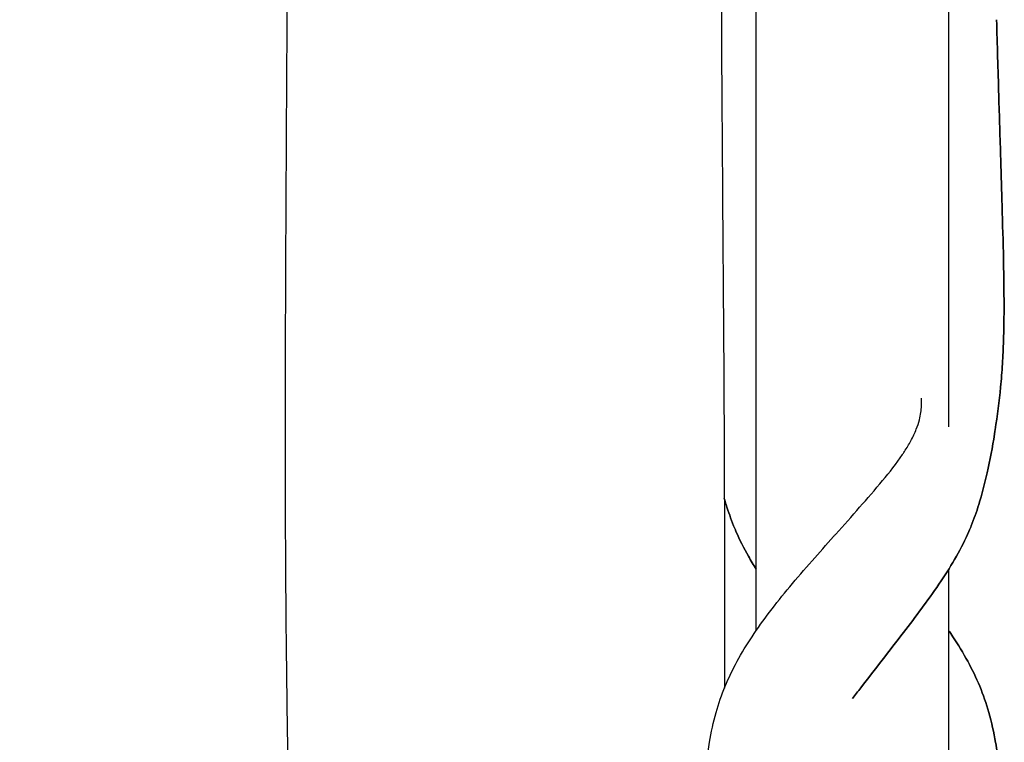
# Model space of a CAD drawing. Header units: millimetres. Extents: x -31695 to -21031, y -2517 to 7253.
# Tile 18 of 77: x -29559 to -29415, y -1405 to -1300. Entities that reach past the tile are written whole.
import ezdxf

# ---------------------------------------------------------------- set-up
doc = ezdxf.new("R2010")
doc.units = ezdxf.units.MM
doc.layers.add('2d', color=7, linetype='Continuous', true_color=0x000000)

msp = doc.modelspace()

# ---------------------------------------------------------------- linework, layer by layer
at = {"layer": '2d', "linetype": 'Continuous', "lineweight": -3}
for p, q in [((-29451.56, -1389.15, 2), (-29451.56, -1179.22, 2)), ((-29423.56, -1201.24, 2), (-29423.56, -1359.54, 2)), ((-29423.56, -1380.25, 2), (-29423.56, -1590.22, 2))]:
    msp.add_line(p, q, dxfattribs=at)
for points, knots in [([(-29519.89, -985.88, 2), (-29519.96, -991.11, 2), (-29520.01, -996.36, 2), (-29520.04, -1001.61, 2), (-29520.07, -1006.8, 2), (-29520.09, -1011.98, 2), (-29520.1, -1017.16, 2), (-29520.1, -1022.47, 2), (-29520.1, -1027.76, 2), (-29520.08, -1033.04, 2), (-29520.07, -1038.65, 2), (-29520.05, -1044.22, 2), (-29520.02, -1049.77, 2), (-29519.96, -1062.06, 2), (-29519.89, -1074.26, 2), (-29519.81, -1086.35, 2), (-29519.73, -1098.76, 2), (-29519.64, -1111.22, 2), (-29519.55, -1123.72, 2), (-29519.46, -1135.16, 2), (-29519.37, -1146.69, 2), (-29519.24, -1169.16, 2), (-29519.19, -1180.04, 2), (-29519.19, -1190.95, 2), (-29519.19, -1201.87, 2), (-29519.24, -1212.75, 2), (-29519.37, -1235.22, 2), (-29519.46, -1246.75, 2), (-29519.55, -1258.19, 2), (-29519.64, -1270.69, 2), (-29519.73, -1283.15, 2), (-29519.81, -1295.56, 2), (-29519.89, -1307.65, 2), (-29519.96, -1319.85, 2), (-29520.02, -1332.14, 2), (-29520.05, -1337.68, 2), (-29520.07, -1343.26, 2), (-29520.08, -1348.87, 2), (-29520.1, -1354.15, 2), (-29520.1, -1359.44, 2), (-29520.1, -1364.75, 2), (-29520.09, -1369.93, 2), (-29520.07, -1375.11, 2), (-29520.04, -1380.3, 2), (-29520.01, -1385.55, 2), (-29519.96, -1390.8, 2), (-29519.89, -1396.03, 2)], [0, 0, 0, 0, 15.730217, 15.730217, 15.730217, 31.275977, 31.275977, 31.275977, 47.15577, 47.15577, 47.15577, 63.883772, 63.883772, 63.883772, 100.472619, 100.472619, 100.472619, 137.84114, 137.84114, 137.84114, 172.607809, 172.607809, 205.075695, 205.075695, 205.075695, 237.543403, 237.543403, 272.310251, 272.310251, 272.310251, 309.678772, 309.678772, 309.678772, 346.267619, 346.267619, 346.267619, 362.995621, 362.995621, 362.995621, 378.875414, 378.875414, 378.875414, 394.421173, 394.421173, 394.421173, 410.151391, 410.151391, 410.151391, 410.151391]), ([(-29519.89, -985.88, 2), (-29519.96, -991.11, 2), (-29520.01, -996.36, 2), (-29520.04, -1001.61, 2), (-29520.07, -1006.8, 2), (-29520.09, -1011.98, 2), (-29520.1, -1017.16, 2), (-29520.1, -1022.47, 2), (-29520.1, -1027.76, 2), (-29520.08, -1033.04, 2), (-29520.07, -1038.65, 2), (-29520.05, -1044.22, 2), (-29520.02, -1049.77, 2), (-29519.96, -1062.06, 2), (-29519.89, -1074.26, 2), (-29519.81, -1086.35, 2), (-29519.73, -1098.76, 2), (-29519.64, -1111.22, 2), (-29519.55, -1123.72, 2), (-29519.46, -1135.16, 2), (-29519.37, -1146.69, 2), (-29519.24, -1169.16, 2), (-29519.19, -1180.04, 2), (-29519.19, -1190.95, 2), (-29519.19, -1201.87, 2), (-29519.24, -1212.75, 2), (-29519.37, -1235.22, 2), (-29519.46, -1246.75, 2), (-29519.55, -1258.19, 2), (-29519.64, -1270.69, 2), (-29519.73, -1283.15, 2), (-29519.81, -1295.56, 2), (-29519.89, -1307.65, 2), (-29519.96, -1319.85, 2), (-29520.02, -1332.14, 2), (-29520.05, -1337.68, 2), (-29520.07, -1343.26, 2), (-29520.08, -1348.87, 2), (-29520.1, -1354.15, 2), (-29520.1, -1359.44, 2), (-29520.1, -1364.75, 2), (-29520.09, -1369.93, 2), (-29520.07, -1375.11, 2), (-29520.04, -1380.3, 2), (-29520.01, -1385.55, 2), (-29519.96, -1390.8, 2), (-29519.89, -1396.03, 2)], [112.37506, 112.37506, 112.37506, 112.37506, 128.105277, 128.105277, 128.105277, 143.651036, 143.651036, 143.651036, 159.530829, 159.530829, 159.530829, 176.258832, 176.258832, 176.258832, 212.847678, 212.847678, 212.847678, 250.216199, 250.216199, 250.216199, 284.982868, 284.982868, 317.450755, 317.450755, 317.450755, 349.918462, 349.918462, 384.685311, 384.685311, 384.685311, 422.053832, 422.053832, 422.053832, 458.642678, 458.642678, 458.642678, 475.370681, 475.370681, 475.370681, 491.250474, 491.250474, 491.250474, 506.796233, 506.796233, 506.796233, 522.52645, 522.52645, 522.52645, 522.52645]), ([(-29456.68, -1287.73, 2), (-29456.67, -1290.28, 2), (-29456.66, -1292.84, 2), (-29456.62, -1302.66, 2), (-29456.58, -1309.96, 2), (-29456.52, -1317.3, 2), (-29456.43, -1330.93, 2), (-29456.31, -1344.64, 2), (-29456.24, -1358.42, 2), (-29456.18, -1371.48, 2), (-29456.16, -1384.46, 2), (-29456.18, -1397.52, 2)], [909.267899, 909.267899, 909.267899, 909.267899, 916.958133, 916.958133, 938.738971, 938.738971, 938.738971, 979.891543, 979.891543, 979.891543, 1018.993175, 1018.993175, 1018.993175, 1018.993175]), ([(-29416.58, -1300.34, 2), (-29416.49, -1303.96, 2), (-29416.38, -1307.63, 2), (-29416.18, -1314.42, 2), (-29416.08, -1317.53, 2), (-29415.99, -1320.69, 2), (-29415.91, -1323.05, 2), (-29415.85, -1325.27, 2), (-29415.71, -1330.05, 2), (-29415.64, -1332.67, 2), (-29415.58, -1335.21, 2), (-29415.52, -1338.5, 2), (-29415.47, -1342.22, 2), (-29415.54, -1345.64, 2), (-29415.55, -1346.09, 2), (-29415.57, -1346.54, 2), (-29415.58, -1346.99, 2), (-29415.62, -1348.11, 2), (-29415.67, -1349.24, 2), (-29415.81, -1351.52, 2), (-29415.89, -1352.63, 2), (-29416.01, -1353.78, 2), (-29416.2, -1355.84, 2), (-29416.47, -1357.92, 2), (-29416.79, -1359.99, 2)], [0, 0, 0, 0, 13.782787, 13.782787, 25.144724, 25.144724, 25.144724, 32.95437, 32.95437, 43.049672, 43.049672, 43.049672, 55.624566, 55.624566, 55.624566, 57.193408, 57.193408, 57.193408, 61.086655, 61.086655, 64.881903, 64.881903, 64.881903, 71.709536, 71.709536, 71.709536, 71.709536]), ([(-29416.58, -1300.34, 2), (-29416.49, -1303.96, 2), (-29416.38, -1307.63, 2), (-29416.18, -1314.42, 2), (-29416.08, -1317.53, 2), (-29415.99, -1320.69, 2), (-29415.91, -1323.05, 2), (-29415.85, -1325.27, 2), (-29415.71, -1330.05, 2), (-29415.64, -1332.67, 2), (-29415.58, -1335.21, 2), (-29415.52, -1338.5, 2), (-29415.47, -1342.22, 2), (-29415.54, -1345.64, 2), (-29415.55, -1346.09, 2), (-29415.57, -1346.54, 2), (-29415.58, -1346.99, 2), (-29415.62, -1348.11, 2), (-29415.67, -1349.24, 2), (-29415.81, -1351.52, 2), (-29415.89, -1352.63, 2), (-29416.01, -1353.78, 2), (-29416.2, -1355.84, 2), (-29416.47, -1357.92, 2), (-29416.79, -1359.99, 2)], [0, 0, 0, 0, 13.782787, 13.782787, 25.144724, 25.144724, 25.144724, 32.95437, 32.95437, 43.049672, 43.049672, 43.049672, 55.624566, 55.624566, 55.624566, 57.193408, 57.193408, 57.193408, 61.086655, 61.086655, 64.881903, 64.881903, 64.881903, 71.709536, 71.709536, 71.709536, 71.709536]), ([(-29416.58, -1300.34, 2), (-29416.49, -1303.96, 2), (-29416.38, -1307.63, 2), (-29416.18, -1314.42, 2), (-29416.08, -1317.53, 2), (-29415.99, -1320.69, 2), (-29415.91, -1323.05, 2), (-29415.85, -1325.27, 2), (-29415.71, -1330.05, 2), (-29415.64, -1332.67, 2), (-29415.58, -1335.21, 2), (-29415.52, -1338.5, 2), (-29415.47, -1342.22, 2), (-29415.54, -1345.64, 2), (-29415.55, -1346.09, 2), (-29415.57, -1346.54, 2), (-29415.58, -1346.99, 2), (-29415.62, -1348.11, 2), (-29415.67, -1349.24, 2), (-29415.81, -1351.52, 2), (-29415.89, -1352.63, 2), (-29416.01, -1353.78, 2), (-29416.2, -1355.84, 2), (-29416.47, -1357.92, 2), (-29416.79, -1359.99, 2)], [308.904153, 308.904153, 308.904153, 308.904153, 322.686941, 322.686941, 334.048878, 334.048878, 334.048878, 341.858525, 341.858525, 351.953828, 351.953828, 351.953828, 364.528722, 364.528722, 364.528722, 366.097564, 366.097564, 366.097564, 369.990811, 369.990811, 373.78606, 373.78606, 373.78606, 380.613688, 380.613688, 380.613688, 380.613688]), ([(-29416.79, -1359.99, 2), (-29416.47, -1357.92, 2), (-29416.2, -1355.84, 2), (-29416.01, -1353.78, 2), (-29415.89, -1352.63, 2), (-29415.81, -1351.52, 2), (-29415.67, -1349.24, 2), (-29415.62, -1348.11, 2), (-29415.58, -1346.99, 2), (-29415.57, -1346.54, 2), (-29415.55, -1346.09, 2), (-29415.54, -1345.64, 2), (-29415.47, -1342.22, 2), (-29415.52, -1338.5, 2), (-29415.58, -1335.21, 2), (-29415.64, -1332.67, 2), (-29415.71, -1330.05, 2), (-29415.85, -1325.27, 2), (-29415.91, -1323.05, 2), (-29415.99, -1320.69, 2), (-29416.08, -1317.53, 2), (-29416.18, -1314.42, 2), (-29416.38, -1307.63, 2), (-29416.49, -1303.96, 2), (-29416.58, -1300.34, 2)], [474.822618, 474.822618, 474.822618, 474.822618, 481.650247, 481.650247, 481.650247, 485.445496, 485.445496, 489.338743, 489.338743, 489.338743, 490.907585, 490.907585, 490.907585, 503.482479, 503.482479, 503.482479, 513.577782, 513.577782, 521.387429, 521.387429, 521.387429, 532.749366, 532.749366, 546.532154, 546.532154, 546.532154, 546.532154]), ([(-29458.34, -1405.4, 2), (-29458.1, -1403.94, 2), (-29457.79, -1402.49, 2), (-29457.39, -1401.07, 2), (-29457.02, -1399.76, 2), (-29456.59, -1398.5, 2), (-29456.07, -1397.25, 2), (-29455.55, -1396.01, 2), (-29454.97, -1394.81, 2), (-29454.33, -1393.62, 2), (-29453.67, -1392.41, 2), (-29452.94, -1391.22, 2), (-29452.17, -1390.05, 2), (-29451.36, -1388.84, 2), (-29450.51, -1387.65, 2), (-29448.67, -1385.23, 2), (-29447.7, -1384.01, 2), (-29446.69, -1382.8, 2), (-29445.63, -1381.53, 2), (-29444.54, -1380.26, 2), (-29443.44, -1379.01, 2), (-29442.41, -1377.84, 2), (-29441.36, -1376.66, 2), (-29440.32, -1375.5, 2), (-29440.2, -1375.36, 2), (-29440.09, -1375.24, 2), (-29439.99, -1375.13, 2), (-29438.83, -1373.84, 2), (-29437.66, -1372.53, 2), (-29436.51, -1371.23, 2), (-29435.39, -1369.96, 2), (-29434.26, -1368.65, 2), (-29433.18, -1367.36, 2), (-29432.16, -1366.13, 2), (-29431.15, -1364.87, 2), (-29430.28, -1363.58, 2), (-29430.18, -1363.43, 2), (-29430.09, -1363.29, 2), (-29429.99, -1363.14, 2), (-29429.65, -1362.62, 2), (-29429.34, -1362.09, 2), (-29428.75, -1361, 2), (-29428.48, -1360.43, 2), (-29428.27, -1359.88, 2), (-29428.08, -1359.4, 2), (-29427.93, -1358.94, 2), (-29427.82, -1358.5, 2), (-29427.63, -1357.77, 2), (-29427.54, -1357.11, 2), (-29427.51, -1356.47, 2), (-29427.49, -1356.09, 2), (-29427.48, -1355.73, 2), (-29427.5, -1355.35, 2)], [585.216943, 585.216943, 585.216943, 585.216943, 589.918079, 589.918079, 589.918079, 594.209385, 594.209385, 594.209385, 598.496308, 598.496308, 598.496308, 602.891102, 602.891102, 602.891102, 607.444009, 607.444009, 612.212414, 612.212414, 612.212414, 617.234497, 617.234497, 617.234497, 621.93632, 621.93632, 621.93632, 622.424557, 622.424557, 622.424557, 627.658903, 627.658903, 627.658903, 632.796938, 632.796938, 632.796938, 637.698423, 637.698423, 637.698423, 638.260228, 638.260228, 638.260228, 640.226577, 640.226577, 642.395039, 642.395039, 642.395039, 644.300813, 644.300813, 644.300813, 647.465992, 647.465992, 647.465992, 649.274851, 649.274851, 649.274851, 649.274851]), ([(-29458.34, -1405.4, 2), (-29458.1, -1403.94, 2), (-29457.79, -1402.49, 2), (-29457.39, -1401.07, 2), (-29457.02, -1399.76, 2), (-29456.59, -1398.5, 2), (-29456.07, -1397.25, 2), (-29455.55, -1396.01, 2), (-29454.97, -1394.81, 2), (-29454.33, -1393.62, 2), (-29453.67, -1392.41, 2), (-29452.94, -1391.22, 2), (-29452.17, -1390.05, 2), (-29451.36, -1388.84, 2), (-29450.51, -1387.65, 2), (-29448.67, -1385.23, 2), (-29447.7, -1384.01, 2), (-29446.69, -1382.8, 2), (-29445.63, -1381.53, 2), (-29444.54, -1380.26, 2), (-29443.44, -1379.01, 2), (-29442.41, -1377.84, 2), (-29441.36, -1376.66, 2), (-29440.32, -1375.5, 2), (-29440.2, -1375.36, 2), (-29440.09, -1375.24, 2), (-29439.99, -1375.13, 2), (-29438.83, -1373.84, 2), (-29437.66, -1372.53, 2), (-29436.51, -1371.23, 2), (-29435.39, -1369.96, 2), (-29434.26, -1368.65, 2), (-29433.18, -1367.36, 2), (-29432.16, -1366.13, 2), (-29431.15, -1364.87, 2), (-29430.28, -1363.58, 2), (-29430.18, -1363.43, 2), (-29430.09, -1363.29, 2), (-29429.99, -1363.14, 2), (-29429.65, -1362.62, 2), (-29429.34, -1362.09, 2), (-29428.75, -1361, 2), (-29428.48, -1360.43, 2), (-29428.27, -1359.88, 2), (-29428.08, -1359.4, 2), (-29427.93, -1358.94, 2), (-29427.82, -1358.5, 2), (-29427.63, -1357.77, 2), (-29427.54, -1357.11, 2), (-29427.51, -1356.47, 2), (-29427.49, -1356.09, 2), (-29427.48, -1355.73, 2), (-29427.5, -1355.35, 2)], [585.216344, 585.216344, 585.216344, 585.216344, 589.917479, 589.917479, 589.917479, 594.208786, 594.208786, 594.208786, 598.495708, 598.495708, 598.495708, 602.890503, 602.890503, 602.890503, 607.44341, 607.44341, 612.211814, 612.211814, 612.211814, 617.233898, 617.233898, 617.233898, 621.935721, 621.935721, 621.935721, 622.423958, 622.423958, 622.423958, 627.658304, 627.658304, 627.658304, 632.796339, 632.796339, 632.796339, 637.697823, 637.697823, 637.697823, 638.259628, 638.259628, 638.259628, 640.225978, 640.225978, 642.39444, 642.39444, 642.39444, 644.300214, 644.300214, 644.300214, 647.465393, 647.465393, 647.465393, 649.274252, 649.274252, 649.274252, 649.274252]), ([(-29416.79, -1359.99, 2), (-29416.83, -1360.22, 2), (-29416.86, -1360.43, 2), (-29416.89, -1360.61, 2), (-29417.19, -1362.46, 2), (-29417.55, -1364.37, 2), (-29417.97, -1366.23, 2), (-29418.31, -1367.77, 2), (-29418.71, -1369.34, 2), (-29419.17, -1370.84, 2), (-29419.5, -1371.9, 2), (-29419.86, -1372.92, 2), (-29420.27, -1373.93, 2), (-29420.38, -1374.2, 2), (-29420.49, -1374.46, 2), (-29420.61, -1374.73, 2), (-29421.15, -1375.96, 2), (-29421.75, -1377.16, 2), (-29422.43, -1378.35, 2), (-29423.12, -1379.57, 2), (-29423.86, -1380.76, 2), (-29424.66, -1381.95, 2), (-29425.48, -1383.18, 2), (-29426.35, -1384.4, 2), (-29427.26, -1385.63, 2), (-29427.33, -1385.73, 2), (-29427.4, -1385.82, 2), (-29427.47, -1385.92, 2), (-29428.34, -1387.09, 2), (-29429.23, -1388.27, 2), (-29430.14, -1389.45, 2), (-29432.17, -1392.09, 2), (-29434.3, -1394.82, 2), (-29436.35, -1397.46, 2), (-29436.75, -1397.99, 2), (-29437.15, -1398.51, 2), (-29437.56, -1399.03, 2)], [0, 0, 0, 0, 0.67929, 0.67929, 0.67929, 6.847122, 6.847122, 6.847122, 11.972457, 11.972457, 11.972457, 15.528004, 15.528004, 15.528004, 16.468912, 16.468912, 16.468912, 20.874425, 20.874425, 20.874425, 25.395751, 25.395751, 25.395751, 30.08311, 30.08311, 30.08311, 30.44813, 30.44813, 30.44813, 34.950447, 34.950447, 34.950447, 45.119491, 45.119491, 45.119491, 47.104465, 47.104465, 47.104465, 47.104465]), ([(-29416.79, -1359.99, 2), (-29416.83, -1360.22, 2), (-29416.86, -1360.43, 2), (-29416.89, -1360.61, 2), (-29417.19, -1362.46, 2), (-29417.55, -1364.37, 2), (-29417.97, -1366.23, 2), (-29418.31, -1367.77, 2), (-29418.71, -1369.34, 2), (-29419.17, -1370.84, 2), (-29419.5, -1371.9, 2), (-29419.86, -1372.92, 2), (-29420.27, -1373.93, 2), (-29420.38, -1374.2, 2), (-29420.49, -1374.46, 2), (-29420.61, -1374.73, 2), (-29421.15, -1375.96, 2), (-29421.75, -1377.16, 2), (-29422.43, -1378.35, 2), (-29423.12, -1379.57, 2), (-29423.86, -1380.76, 2), (-29424.66, -1381.95, 2), (-29425.48, -1383.18, 2), (-29426.35, -1384.4, 2), (-29427.26, -1385.63, 2), (-29427.33, -1385.73, 2), (-29427.4, -1385.82, 2), (-29427.47, -1385.92, 2), (-29428.34, -1387.09, 2), (-29429.23, -1388.27, 2), (-29430.14, -1389.45, 2), (-29432.17, -1392.09, 2), (-29434.3, -1394.82, 2), (-29436.35, -1397.46, 2), (-29436.75, -1397.99, 2), (-29437.15, -1398.51, 2), (-29437.56, -1399.03, 2)], [0, 0, 0, 0, 0.67929, 0.67929, 0.67929, 6.847122, 6.847122, 6.847122, 11.972457, 11.972457, 11.972457, 15.528004, 15.528004, 15.528004, 16.468912, 16.468912, 16.468912, 20.874425, 20.874425, 20.874425, 25.395751, 25.395751, 25.395751, 30.08311, 30.08311, 30.08311, 30.44813, 30.44813, 30.44813, 34.950447, 34.950447, 34.950447, 45.119491, 45.119491, 45.119491, 47.104465, 47.104465, 47.104465, 47.104465]), ([(-29416.79, -1359.99, 2), (-29416.83, -1360.22, 2), (-29416.86, -1360.43, 2), (-29416.89, -1360.61, 2), (-29417.19, -1362.46, 2), (-29417.55, -1364.37, 2), (-29417.97, -1366.23, 2), (-29418.31, -1367.77, 2), (-29418.71, -1369.34, 2), (-29419.17, -1370.84, 2), (-29419.5, -1371.9, 2), (-29419.86, -1372.92, 2), (-29420.27, -1373.93, 2), (-29420.38, -1374.2, 2), (-29420.49, -1374.46, 2), (-29420.61, -1374.73, 2), (-29421.15, -1375.96, 2), (-29421.75, -1377.16, 2), (-29422.43, -1378.35, 2), (-29423.12, -1379.57, 2), (-29423.86, -1380.76, 2), (-29424.66, -1381.95, 2), (-29425.48, -1383.18, 2), (-29426.35, -1384.4, 2), (-29427.26, -1385.63, 2), (-29427.33, -1385.73, 2), (-29427.4, -1385.82, 2), (-29427.47, -1385.92, 2), (-29428.34, -1387.09, 2), (-29429.23, -1388.27, 2), (-29430.14, -1389.45, 2), (-29432.17, -1392.09, 2), (-29434.3, -1394.82, 2), (-29436.35, -1397.46, 2), (-29436.75, -1397.99, 2), (-29437.15, -1398.51, 2), (-29437.56, -1399.03, 2)], [380.613688, 380.613688, 380.613688, 380.613688, 381.292975, 381.292975, 381.292975, 387.460808, 387.460808, 387.460808, 392.586143, 392.586143, 392.586143, 396.14169, 396.14169, 396.14169, 397.082598, 397.082598, 397.082598, 401.488111, 401.488111, 401.488111, 406.009438, 406.009438, 406.009438, 410.696797, 410.696797, 410.696797, 411.061818, 411.061818, 411.061818, 415.564134, 415.564134, 415.564134, 425.73318, 425.73318, 425.73318, 427.718153, 427.718153, 427.718153, 427.718153]), ([(-29437.56, -1399.03, 2), (-29437.15, -1398.51, 2), (-29436.75, -1397.99, 2), (-29436.35, -1397.46, 2), (-29434.3, -1394.82, 2), (-29432.17, -1392.09, 2), (-29430.14, -1389.45, 2), (-29429.23, -1388.27, 2), (-29428.34, -1387.09, 2), (-29427.47, -1385.92, 2), (-29427.4, -1385.82, 2), (-29427.33, -1385.73, 2), (-29427.26, -1385.63, 2), (-29426.35, -1384.4, 2), (-29425.48, -1383.18, 2), (-29424.66, -1381.95, 2), (-29423.86, -1380.76, 2), (-29423.12, -1379.57, 2), (-29422.43, -1378.35, 2), (-29421.75, -1377.16, 2), (-29421.15, -1375.96, 2), (-29420.61, -1374.73, 2), (-29420.49, -1374.46, 2), (-29420.38, -1374.2, 2), (-29420.27, -1373.93, 2), (-29419.86, -1372.92, 2), (-29419.5, -1371.9, 2), (-29419.17, -1370.84, 2), (-29418.71, -1369.34, 2), (-29418.31, -1367.77, 2), (-29417.97, -1366.23, 2), (-29417.55, -1364.37, 2), (-29417.19, -1362.46, 2), (-29416.89, -1360.61, 2), (-29416.86, -1360.43, 2), (-29416.83, -1360.22, 2), (-29416.79, -1359.99, 2)], [427.718153, 427.718153, 427.718153, 427.718153, 429.703127, 429.703127, 429.703127, 439.872173, 439.872173, 439.872173, 444.374489, 444.374489, 444.374489, 444.73951, 444.73951, 444.73951, 449.426869, 449.426869, 449.426869, 453.948196, 453.948196, 453.948196, 458.353709, 458.353709, 458.353709, 459.294617, 459.294617, 459.294617, 462.850164, 462.850164, 462.850164, 467.975499, 467.975499, 467.975499, 474.143332, 474.143332, 474.143332, 474.822618, 474.822618, 474.822618, 474.822618]), ([(-29451.56, -1380.24, 2), (-29451.95, -1379.61, 2), (-29452.33, -1378.98, 2), (-29453.36, -1377.16, 2), (-29453.97, -1375.97, 2), (-29454.51, -1374.73, 2), (-29454.62, -1374.46, 2), (-29454.73, -1374.2, 2), (-29454.84, -1373.93, 2), (-29455.25, -1372.91, 2), (-29455.61, -1371.9, 2), (-29456.03, -1370.55, 2), (-29456.11, -1370.25, 2), (-29456.2, -1369.96, 2)], [606.57119, 606.57119, 606.57119, 606.57119, 608.921548, 608.921548, 613.291164, 613.291164, 613.291164, 614.222441, 614.222441, 614.222441, 617.759408, 617.759408, 618.735162, 618.735162, 618.735162, 618.735162]), ([(-29451.56, -1380.24, 2), (-29451.95, -1379.61, 2), (-29452.33, -1378.98, 2), (-29453.36, -1377.16, 2), (-29453.97, -1375.97, 2), (-29454.51, -1374.73, 2), (-29454.62, -1374.46, 2), (-29454.73, -1374.2, 2), (-29454.84, -1373.93, 2), (-29455.25, -1372.91, 2), (-29455.61, -1371.9, 2), (-29456.03, -1370.55, 2), (-29456.11, -1370.25, 2), (-29456.2, -1369.96, 2)], [606.57119, 606.57119, 606.57119, 606.57119, 608.921548, 608.921548, 613.291164, 613.291164, 613.291164, 614.222441, 614.222441, 614.222441, 617.759408, 617.759408, 618.735162, 618.735162, 618.735162, 618.735162]), ([(-29451.56, -1380.24, 2), (-29451.95, -1379.61, 2), (-29452.33, -1378.98, 2), (-29453.36, -1377.16, 2), (-29453.97, -1375.97, 2), (-29454.51, -1374.73, 2), (-29454.62, -1374.46, 2), (-29454.73, -1374.2, 2), (-29454.84, -1373.93, 2), (-29455.25, -1372.91, 2), (-29455.61, -1371.9, 2), (-29456.03, -1370.55, 2), (-29456.11, -1370.25, 2), (-29456.2, -1369.96, 2)], [606.57119, 606.57119, 606.57119, 606.57119, 608.921548, 608.921548, 613.291164, 613.291164, 613.291164, 614.222441, 614.222441, 614.222441, 617.759408, 617.759408, 618.735162, 618.735162, 618.735162, 618.735162]), ([(-29456.2, -1369.96, 2), (-29456.11, -1370.25, 2), (-29456.03, -1370.55, 2), (-29455.61, -1371.9, 2), (-29455.25, -1372.91, 2), (-29454.84, -1373.93, 2), (-29454.73, -1374.2, 2), (-29454.62, -1374.46, 2), (-29454.51, -1374.73, 2), (-29453.97, -1375.97, 2), (-29453.36, -1377.16, 2), (-29452.33, -1378.98, 2), (-29451.95, -1379.61, 2), (-29451.56, -1380.24, 2)], [618.735162, 618.735162, 618.735162, 618.735162, 619.710915, 619.710915, 623.247883, 623.247883, 623.247883, 624.17916, 624.17916, 624.17916, 628.548775, 628.548775, 630.899134, 630.899134, 630.899134, 630.899134]), ([(-29423.56, -1389.14, 2), (-29423.35, -1389.44, 2), (-29423.15, -1389.74, 2), (-29422.94, -1390.05, 2), (-29422.17, -1391.22, 2), (-29421.45, -1392.41, 2), (-29420.14, -1394.81, 2), (-29419.56, -1396.01, 2), (-29419.04, -1397.25, 2), (-29418.52, -1398.51, 2), (-29418.09, -1399.77, 2), (-29417.31, -1402.51, 2), (-29417, -1403.97, 2), (-29416.74, -1405.43, 2), (-29416.74, -1405.47, 2), (-29416.73, -1405.51, 2), (-29416.72, -1405.55, 2), (-29416.43, -1407.26, 2), (-29416.22, -1409.02, 2), (-29416.06, -1410.72, 2), (-29415.85, -1412.87, 2), (-29415.73, -1414.98, 2), (-29415.66, -1417.06, 2), (-29415.56, -1419.61, 2), (-29415.55, -1421.99, 2), (-29415.56, -1424.41, 2), (-29415.57, -1427.4, 2), (-29415.62, -1430.82, 2), (-29415.67, -1433.7, 2), (-29415.7, -1435.67, 2), (-29415.73, -1437.61, 2), (-29415.8, -1441.82, 2), (-29415.84, -1444.09, 2), (-29415.88, -1446.34, 2), (-29415.97, -1452.26, 2), (-29416.04, -1458.03, 2), (-29416.1, -1463.65, 2), (-29416.14, -1467.26, 2), (-29416.18, -1470.83, 2), (-29416.24, -1478.32, 2), (-29416.27, -1482.25, 2), (-29416.29, -1486.15, 2), (-29416.34, -1494.6, 2), (-29416.38, -1503.03, 2), (-29416.4, -1511.41, 2), (-29416.43, -1519.65, 2), (-29416.43, -1527.95, 2), (-29416.41, -1536.3, 2), (-29416.41, -1537.48, 2), (-29416.4, -1538.69, 2), (-29416.4, -1539.94, 2), (-29416.39, -1543.27, 2), (-29416.37, -1546.43, 2), (-29416.33, -1552.05, 2), (-29416.3, -1554.81, 2), (-29416.26, -1557.71, 2), (-29416.23, -1560.26, 2), (-29416.18, -1562.66, 2), (-29416.08, -1567.81, 2), (-29416.01, -1570.6, 2), (-29415.93, -1573.29, 2), (-29415.88, -1575.03, 2), (-29415.82, -1576.66, 2), (-29415.71, -1580.09, 2), (-29415.64, -1581.95, 2), (-29415.58, -1583.82, 2), (-29415.55, -1584.7, 2), (-29415.52, -1585.59, 2), (-29415.48, -1587.49, 2), (-29415.46, -1588.53, 2), (-29415.47, -1589.53, 2), (-29415.47, -1589.99, 2), (-29415.48, -1590.47, 2), (-29415.49, -1590.94, 2), (-29415.52, -1591.87, 2), (-29415.57, -1592.82, 2), (-29415.78, -1594.65, 2), (-29415.93, -1595.51, 2), (-29416.15, -1596.41, 2), (-29416.3, -1597.01, 2), (-29416.48, -1597.61, 2), (-29416.69, -1598.21, 2), (-29417.08, -1599.31, 2), (-29417.57, -1600.38, 2), (-29418.16, -1601.43, 2), (-29419.01, -1602.96, 2), (-29420.06, -1604.43, 2), (-29421.23, -1605.76, 2), (-29421.33, -1605.87, 2), (-29421.42, -1605.97, 2), (-29421.6, -1606.17, 2), (-29421.71, -1606.29, 2), (-29421.83, -1606.41, 2), (-29422.71, -1607.35, 2), (-29423.68, -1608.23, 2), (-29424.71, -1609, 2), (-29425.28, -1609.43, 2), (-29425.87, -1609.83, 2), (-29427.07, -1610.53, 2), (-29427.66, -1610.83, 2), (-29428.28, -1611.09, 2), (-29429.45, -1611.6, 2), (-29430.68, -1611.96, 2), (-29431.95, -1612.19, 2), (-29433.18, -1612.41, 2), (-29434.45, -1612.5, 2), (-29435.75, -1612.45, 2), (-29437.06, -1612.41, 2), (-29438.37, -1612.23, 2), (-29439.67, -1611.92, 2), (-29441.06, -1611.6, 2), (-29442.41, -1611.14, 2), (-29443.7, -1610.57, 2), (-29445.1, -1609.96, 2), (-29446.43, -1609.23, 2), (-29449.02, -1607.53, 2), (-29450.28, -1606.53, 2), (-29451.41, -1605.43, 2), (-29451.82, -1605.04, 2), (-29452.21, -1604.64, 2), (-29452.58, -1604.22, 2)], [44.574895, 44.574895, 44.574895, 44.574895, 45.705413, 45.705413, 45.705413, 50.021864, 50.021864, 54.242891, 54.242891, 54.242891, 58.524093, 58.524093, 63.249295, 63.249295, 63.249295, 63.377269, 63.377269, 63.377269, 68.960394, 68.960394, 68.960394, 75.932613, 75.932613, 75.932613, 84.415955, 84.415955, 84.415955, 95.568843, 95.568843, 95.568843, 102.503485, 102.503485, 110.893129, 110.893129, 110.893129, 131.828386, 131.828386, 131.828386, 144.604675, 144.604675, 158.906334, 158.906334, 158.906334, 189.25829, 189.25829, 189.25829, 219.176933, 219.176933, 219.176933, 223.549051, 223.549051, 223.549051, 234.934314, 234.934314, 244.952119, 244.952119, 244.952119, 253.214205, 253.214205, 263.820055, 263.820055, 263.820055, 269.614324, 269.614324, 276.77464, 276.77464, 276.77464, 280.150921, 280.150921, 283.922405, 283.922405, 283.922405, 285.69415, 285.69415, 285.69415, 289.166233, 289.166233, 292.360717, 292.360717, 292.360717, 294.497793, 294.497793, 294.497793, 298.432827, 298.432827, 298.432827, 304.204968, 304.204968, 304.204968, 304.674553, 304.674553, 305.165815, 305.165815, 305.165815, 309.374886, 309.374886, 309.374886, 311.725018, 311.725018, 313.973323, 313.973323, 313.973323, 318.307625, 318.307625, 318.307625, 322.497608, 322.497608, 322.497608, 326.695595, 326.695595, 326.695595, 331.157182, 331.157182, 331.157182, 336.027348, 336.027348, 341.275116, 341.275116, 341.275116, 343.128302, 343.128302, 343.128302, 343.128302]), ([(-29423.56, -1389.14, 2), (-29423.35, -1389.44, 2), (-29423.15, -1389.74, 2), (-29422.94, -1390.05, 2), (-29422.17, -1391.22, 2), (-29421.45, -1392.41, 2), (-29420.14, -1394.81, 2), (-29419.56, -1396.01, 2), (-29419.04, -1397.25, 2), (-29418.52, -1398.51, 2), (-29418.09, -1399.77, 2), (-29417.31, -1402.51, 2), (-29417, -1403.97, 2), (-29416.74, -1405.43, 2), (-29416.74, -1405.47, 2), (-29416.73, -1405.51, 2), (-29416.72, -1405.55, 2), (-29416.43, -1407.26, 2), (-29416.22, -1409.02, 2), (-29416.06, -1410.72, 2), (-29415.85, -1412.87, 2), (-29415.73, -1414.98, 2), (-29415.66, -1417.06, 2), (-29415.56, -1419.61, 2), (-29415.55, -1421.99, 2), (-29415.56, -1424.41, 2), (-29415.57, -1427.4, 2), (-29415.62, -1430.82, 2), (-29415.67, -1433.7, 2), (-29415.7, -1435.67, 2), (-29415.73, -1437.61, 2), (-29415.8, -1441.82, 2), (-29415.84, -1444.09, 2), (-29415.88, -1446.34, 2), (-29415.97, -1452.26, 2), (-29416.04, -1458.03, 2), (-29416.1, -1463.65, 2), (-29416.14, -1467.26, 2), (-29416.18, -1470.83, 2), (-29416.24, -1478.32, 2), (-29416.27, -1482.25, 2), (-29416.29, -1486.15, 2), (-29416.34, -1494.6, 2), (-29416.38, -1503.03, 2), (-29416.4, -1511.41, 2), (-29416.43, -1519.65, 2), (-29416.43, -1527.95, 2), (-29416.41, -1536.3, 2), (-29416.41, -1537.48, 2), (-29416.4, -1538.69, 2), (-29416.4, -1539.94, 2), (-29416.39, -1543.27, 2), (-29416.37, -1546.43, 2), (-29416.33, -1552.05, 2), (-29416.3, -1554.81, 2), (-29416.26, -1557.71, 2), (-29416.23, -1560.26, 2), (-29416.18, -1562.66, 2), (-29416.08, -1567.81, 2), (-29416.01, -1570.6, 2), (-29415.93, -1573.29, 2), (-29415.88, -1575.03, 2), (-29415.82, -1576.66, 2), (-29415.71, -1580.09, 2), (-29415.64, -1581.95, 2), (-29415.58, -1583.82, 2), (-29415.55, -1584.7, 2), (-29415.52, -1585.59, 2), (-29415.48, -1587.49, 2), (-29415.46, -1588.53, 2), (-29415.47, -1589.53, 2), (-29415.47, -1589.99, 2), (-29415.48, -1590.47, 2), (-29415.49, -1590.94, 2), (-29415.52, -1591.87, 2), (-29415.57, -1592.82, 2), (-29415.78, -1594.65, 2), (-29415.93, -1595.51, 2), (-29416.15, -1596.41, 2), (-29416.3, -1597.01, 2), (-29416.48, -1597.61, 2), (-29416.69, -1598.21, 2), (-29417.08, -1599.31, 2), (-29417.57, -1600.38, 2), (-29418.16, -1601.43, 2), (-29419.01, -1602.96, 2), (-29420.06, -1604.43, 2), (-29421.23, -1605.76, 2), (-29421.33, -1605.87, 2), (-29421.42, -1605.97, 2), (-29421.6, -1606.17, 2), (-29421.71, -1606.29, 2), (-29421.83, -1606.41, 2), (-29422.71, -1607.35, 2), (-29423.68, -1608.23, 2), (-29424.71, -1609, 2), (-29425.28, -1609.43, 2), (-29425.87, -1609.83, 2), (-29427.07, -1610.53, 2), (-29427.66, -1610.83, 2), (-29428.28, -1611.09, 2), (-29429.45, -1611.6, 2), (-29430.68, -1611.96, 2), (-29431.95, -1612.19, 2), (-29433.18, -1612.41, 2), (-29434.45, -1612.5, 2), (-29435.75, -1612.45, 2), (-29437.06, -1612.41, 2), (-29438.37, -1612.23, 2), (-29439.67, -1611.92, 2), (-29441.06, -1611.6, 2), (-29442.41, -1611.14, 2), (-29443.7, -1610.57, 2), (-29445.1, -1609.96, 2), (-29446.43, -1609.23, 2), (-29449.02, -1607.53, 2), (-29450.28, -1606.53, 2), (-29451.41, -1605.43, 2), (-29451.82, -1605.04, 2), (-29452.21, -1604.64, 2), (-29452.58, -1604.22, 2)], [44.574895, 44.574895, 44.574895, 44.574895, 45.705413, 45.705413, 45.705413, 50.021864, 50.021864, 54.242891, 54.242891, 54.242891, 58.524093, 58.524093, 63.249295, 63.249295, 63.249295, 63.377269, 63.377269, 63.377269, 68.960394, 68.960394, 68.960394, 75.932613, 75.932613, 75.932613, 84.415955, 84.415955, 84.415955, 95.568843, 95.568843, 95.568843, 102.503485, 102.503485, 110.893129, 110.893129, 110.893129, 131.828386, 131.828386, 131.828386, 144.604675, 144.604675, 158.906334, 158.906334, 158.906334, 189.25829, 189.25829, 189.25829, 219.176933, 219.176933, 219.176933, 223.549051, 223.549051, 223.549051, 234.934314, 234.934314, 244.952119, 244.952119, 244.952119, 253.214205, 253.214205, 263.820055, 263.820055, 263.820055, 269.614324, 269.614324, 276.77464, 276.77464, 276.77464, 280.150921, 280.150921, 283.922405, 283.922405, 283.922405, 285.69415, 285.69415, 285.69415, 289.166233, 289.166233, 292.360717, 292.360717, 292.360717, 294.497793, 294.497793, 294.497793, 298.432827, 298.432827, 298.432827, 304.204968, 304.204968, 304.204968, 304.674553, 304.674553, 305.165815, 305.165815, 305.165815, 309.374886, 309.374886, 309.374886, 311.725018, 311.725018, 313.973323, 313.973323, 313.973323, 318.307625, 318.307625, 318.307625, 322.497608, 322.497608, 322.497608, 326.695595, 326.695595, 326.695595, 331.157182, 331.157182, 331.157182, 336.027348, 336.027348, 341.275116, 341.275116, 341.275116, 343.128302, 343.128302, 343.128302, 343.128302]), ([(-29423.56, -1389.14, 2), (-29423.35, -1389.44, 2), (-29423.15, -1389.74, 2), (-29422.94, -1390.05, 2), (-29422.17, -1391.22, 2), (-29421.45, -1392.41, 2), (-29420.14, -1394.81, 2), (-29419.56, -1396.01, 2), (-29419.04, -1397.25, 2), (-29418.52, -1398.51, 2), (-29418.09, -1399.77, 2), (-29417.31, -1402.51, 2), (-29417, -1403.97, 2), (-29416.74, -1405.43, 2), (-29416.74, -1405.47, 2), (-29416.73, -1405.51, 2), (-29416.72, -1405.55, 2), (-29416.43, -1407.26, 2), (-29416.22, -1409.02, 2), (-29416.06, -1410.72, 2), (-29415.85, -1412.87, 2), (-29415.73, -1414.98, 2), (-29415.66, -1417.06, 2), (-29415.56, -1419.61, 2), (-29415.55, -1421.99, 2), (-29415.56, -1424.41, 2), (-29415.57, -1427.4, 2), (-29415.62, -1430.82, 2), (-29415.67, -1433.7, 2), (-29415.7, -1435.67, 2), (-29415.73, -1437.61, 2), (-29415.8, -1441.82, 2), (-29415.84, -1444.09, 2), (-29415.88, -1446.34, 2), (-29415.97, -1452.26, 2), (-29416.04, -1458.03, 2), (-29416.1, -1463.65, 2), (-29416.14, -1467.26, 2), (-29416.18, -1470.83, 2), (-29416.24, -1478.32, 2), (-29416.27, -1482.25, 2), (-29416.29, -1486.15, 2), (-29416.34, -1494.6, 2), (-29416.38, -1503.03, 2), (-29416.4, -1511.41, 2), (-29416.43, -1519.65, 2), (-29416.43, -1527.95, 2), (-29416.41, -1536.3, 2), (-29416.41, -1537.48, 2), (-29416.4, -1538.69, 2), (-29416.4, -1539.94, 2), (-29416.39, -1543.27, 2), (-29416.37, -1546.43, 2), (-29416.33, -1552.05, 2), (-29416.3, -1554.81, 2), (-29416.26, -1557.71, 2), (-29416.23, -1560.26, 2), (-29416.18, -1562.66, 2), (-29416.08, -1567.81, 2), (-29416.01, -1570.6, 2), (-29415.93, -1573.29, 2), (-29415.88, -1575.03, 2), (-29415.82, -1576.66, 2), (-29415.71, -1580.09, 2), (-29415.64, -1581.95, 2), (-29415.58, -1583.82, 2), (-29415.55, -1584.7, 2), (-29415.52, -1585.59, 2), (-29415.48, -1587.49, 2), (-29415.46, -1588.53, 2), (-29415.47, -1589.53, 2), (-29415.47, -1589.99, 2), (-29415.48, -1590.47, 2), (-29415.49, -1590.94, 2), (-29415.52, -1591.87, 2), (-29415.57, -1592.82, 2), (-29415.78, -1594.65, 2), (-29415.93, -1595.51, 2), (-29416.15, -1596.41, 2), (-29416.3, -1597.01, 2), (-29416.48, -1597.61, 2), (-29416.69, -1598.21, 2), (-29417.08, -1599.31, 2), (-29417.57, -1600.38, 2), (-29418.16, -1601.43, 2), (-29419.01, -1602.96, 2), (-29420.06, -1604.43, 2), (-29421.23, -1605.76, 2), (-29421.33, -1605.87, 2), (-29421.42, -1605.97, 2), (-29421.6, -1606.17, 2), (-29421.71, -1606.29, 2), (-29421.83, -1606.41, 2), (-29422.71, -1607.35, 2), (-29423.68, -1608.23, 2), (-29424.71, -1609, 2), (-29425.28, -1609.43, 2), (-29425.87, -1609.83, 2), (-29427.07, -1610.53, 2), (-29427.66, -1610.83, 2), (-29428.28, -1611.09, 2), (-29429.45, -1611.6, 2), (-29430.68, -1611.96, 2), (-29431.95, -1612.19, 2), (-29433.18, -1612.41, 2), (-29434.45, -1612.5, 2), (-29435.75, -1612.45, 2), (-29437.06, -1612.41, 2), (-29438.37, -1612.23, 2), (-29439.67, -1611.92, 2), (-29441.06, -1611.6, 2), (-29442.41, -1611.14, 2), (-29443.7, -1610.57, 2), (-29445.1, -1609.96, 2), (-29446.43, -1609.23, 2), (-29449.02, -1607.53, 2), (-29450.28, -1606.53, 2), (-29451.41, -1605.43, 2), (-29451.82, -1605.04, 2), (-29452.21, -1604.64, 2), (-29452.58, -1604.22, 2)], [-44.574895, -44.574895, -44.574895, -44.574895, -43.444376, -43.444376, -43.444376, -39.127926, -39.127926, -34.906899, -34.906899, -34.906899, -30.625696, -30.625696, -25.900494, -25.900494, -25.900494, -25.77252, -25.77252, -25.77252, -20.189395, -20.189395, -20.189395, -13.217177, -13.217177, -13.217177, -4.733834, -4.733834, -4.733834, 6.419054, 6.419054, 6.419054, 13.353695, 13.353695, 21.74334, 21.74334, 21.74334, 42.678597, 42.678597, 42.678597, 55.454886, 55.454886, 69.756545, 69.756545, 69.756545, 100.108501, 100.108501, 100.108501, 130.027144, 130.027144, 130.027144, 134.399262, 134.399262, 134.399262, 145.784525, 145.784525, 155.802329, 155.802329, 155.802329, 164.064415, 164.064415, 174.670266, 174.670266, 174.670266, 180.464534, 180.464534, 187.624851, 187.624851, 187.624851, 191.001132, 191.001132, 194.772615, 194.772615, 194.772615, 196.54436, 196.54436, 196.54436, 200.016443, 200.016443, 203.210928, 203.210928, 203.210928, 205.348003, 205.348003, 205.348003, 209.283038, 209.283038, 209.283038, 215.055178, 215.055178, 215.055178, 215.524764, 215.524764, 216.016026, 216.016026, 216.016026, 220.225097, 220.225097, 220.225097, 222.575229, 222.575229, 224.823533, 224.823533, 224.823533, 229.157836, 229.157836, 229.157836, 233.347819, 233.347819, 233.347819, 237.545806, 237.545806, 237.545806, 242.007393, 242.007393, 242.007393, 246.877559, 246.877559, 252.125327, 252.125327, 252.125327, 253.978513, 253.978513, 253.978513, 253.978513]), ([(-29452.58, -1604.22, 2), (-29452.21, -1604.64, 2), (-29451.82, -1605.04, 2), (-29451.41, -1605.43, 2), (-29450.28, -1606.53, 2), (-29449.02, -1607.53, 2), (-29446.43, -1609.23, 2), (-29445.1, -1609.96, 2), (-29443.7, -1610.57, 2), (-29442.41, -1611.14, 2), (-29441.06, -1611.6, 2), (-29439.67, -1611.92, 2), (-29438.37, -1612.23, 2), (-29437.06, -1612.41, 2), (-29435.75, -1612.45, 2), (-29434.45, -1612.5, 2), (-29433.18, -1612.41, 2), (-29431.95, -1612.19, 2), (-29430.68, -1611.96, 2), (-29429.45, -1611.6, 2), (-29428.28, -1611.09, 2), (-29427.66, -1610.83, 2), (-29427.07, -1610.53, 2), (-29425.87, -1609.83, 2), (-29425.28, -1609.43, 2), (-29424.71, -1609, 2), (-29423.68, -1608.23, 2), (-29422.71, -1607.35, 2), (-29421.83, -1606.41, 2), (-29421.71, -1606.29, 2), (-29421.6, -1606.17, 2), (-29421.42, -1605.97, 2), (-29421.33, -1605.87, 2), (-29421.23, -1605.76, 2), (-29420.06, -1604.43, 2), (-29419.01, -1602.96, 2), (-29418.16, -1601.43, 2), (-29417.57, -1600.38, 2), (-29417.08, -1599.31, 2), (-29416.69, -1598.21, 2), (-29416.48, -1597.61, 2), (-29416.3, -1597.01, 2), (-29416.15, -1596.41, 2), (-29415.93, -1595.51, 2), (-29415.78, -1594.65, 2), (-29415.57, -1592.82, 2), (-29415.52, -1591.87, 2), (-29415.49, -1590.94, 2), (-29415.48, -1590.47, 2), (-29415.47, -1589.99, 2), (-29415.47, -1589.53, 2), (-29415.46, -1588.53, 2), (-29415.48, -1587.49, 2), (-29415.52, -1585.59, 2), (-29415.55, -1584.7, 2), (-29415.58, -1583.82, 2), (-29415.64, -1581.95, 2), (-29415.71, -1580.09, 2), (-29415.82, -1576.66, 2), (-29415.88, -1575.03, 2), (-29415.93, -1573.29, 2), (-29416.01, -1570.6, 2), (-29416.08, -1567.81, 2), (-29416.18, -1562.66, 2), (-29416.23, -1560.26, 2), (-29416.26, -1557.71, 2), (-29416.3, -1554.81, 2), (-29416.33, -1552.05, 2), (-29416.37, -1546.43, 2), (-29416.39, -1543.27, 2), (-29416.4, -1539.94, 2), (-29416.4, -1538.69, 2), (-29416.41, -1537.48, 2), (-29416.41, -1536.3, 2), (-29416.43, -1527.95, 2), (-29416.43, -1519.65, 2), (-29416.4, -1511.41, 2), (-29416.38, -1503.03, 2), (-29416.34, -1494.6, 2), (-29416.29, -1486.15, 2), (-29416.27, -1482.25, 2), (-29416.24, -1478.32, 2), (-29416.18, -1470.83, 2), (-29416.14, -1467.26, 2), (-29416.1, -1463.65, 2), (-29416.04, -1458.03, 2), (-29415.97, -1452.26, 2), (-29415.88, -1446.34, 2), (-29415.84, -1444.09, 2), (-29415.8, -1441.82, 2), (-29415.73, -1437.61, 2), (-29415.7, -1435.67, 2), (-29415.67, -1433.7, 2), (-29415.62, -1430.82, 2), (-29415.57, -1427.4, 2), (-29415.56, -1424.41, 2), (-29415.55, -1421.99, 2), (-29415.56, -1419.61, 2), (-29415.66, -1417.06, 2), (-29415.73, -1414.98, 2), (-29415.85, -1412.87, 2), (-29416.06, -1410.72, 2), (-29416.22, -1409.02, 2), (-29416.43, -1407.26, 2), (-29416.72, -1405.55, 2), (-29416.73, -1405.51, 2), (-29416.74, -1405.47, 2), (-29416.74, -1405.43, 2), (-29417, -1403.97, 2), (-29417.31, -1402.51, 2), (-29418.09, -1399.77, 2), (-29418.52, -1398.51, 2), (-29419.04, -1397.25, 2), (-29419.56, -1396.01, 2), (-29420.14, -1394.81, 2), (-29421.45, -1392.41, 2), (-29422.17, -1391.22, 2), (-29422.94, -1390.05, 2), (-29423.15, -1389.74, 2), (-29423.35, -1389.44, 2), (-29423.56, -1389.14, 2)], [253.978513, 253.978513, 253.978513, 253.978513, 255.831699, 255.831699, 255.831699, 261.079467, 261.079467, 265.949633, 265.949633, 265.949633, 270.41122, 270.41122, 270.41122, 274.609207, 274.609207, 274.609207, 278.79919, 278.79919, 278.79919, 283.133492, 283.133492, 283.133492, 285.381797, 285.381797, 287.731929, 287.731929, 287.731929, 291.941, 291.941, 291.941, 292.432262, 292.432262, 292.901847, 292.901847, 292.901847, 298.673988, 298.673988, 298.673988, 302.609022, 302.609022, 302.609022, 304.746098, 304.746098, 304.746098, 307.940582, 307.940582, 311.412665, 311.412665, 311.412665, 313.18441, 313.18441, 313.18441, 316.955894, 316.955894, 320.332175, 320.332175, 320.332175, 327.492491, 327.492491, 333.28676, 333.28676, 333.28676, 343.89261, 343.89261, 352.154696, 352.154696, 352.154696, 362.172501, 362.172501, 373.557764, 373.557764, 373.557764, 377.929882, 377.929882, 377.929882, 407.848525, 407.848525, 407.848525, 438.200481, 438.200481, 438.200481, 452.50214, 452.50214, 465.278429, 465.278429, 465.278429, 486.213686, 486.213686, 486.213686, 494.60333, 494.60333, 501.537972, 501.537972, 501.537972, 512.69086, 512.69086, 512.69086, 521.174202, 521.174202, 521.174202, 528.146421, 528.146421, 528.146421, 533.729546, 533.729546, 533.729546, 533.85752, 533.85752, 533.85752, 538.582722, 538.582722, 542.863924, 542.863924, 542.863924, 547.084951, 547.084951, 551.401402, 551.401402, 551.401402, 552.53192, 552.53192, 552.53192, 552.53192]), ([(-29519.89, -1396.03, 2), (-29519.83, -1401.42, 2), (-29519.74, -1406.81, 2), (-29519.59, -1417.44, 2), (-29519.51, -1422.72, 2), (-29519.47, -1428.02, 2), (-29519.43, -1432.33, 2), (-29519.42, -1436.38, 2), (-29519.47, -1444.68, 2), (-29519.55, -1449.86, 2), (-29519.79, -1454.33, 2), (-29519.91, -1456.75, 2), (-29520.11, -1459.37, 2), (-29520.76, -1464.03, 2), (-29521.27, -1466.61, 2), (-29522.24, -1468.72, 2), (-29523.66, -1471.79, 2), (-29525.79, -1473.35, 2), (-29528.93, -1474.42, 2), (-29530.53, -1474.96, 2), (-29532.28, -1475.34, 2), (-29533.94, -1475.61, 2), (-29536.37, -1476.02, 2), (-29538.99, -1476.26, 2), (-29541.44, -1476.42, 2), (-29546.82, -1476.77, 2), (-29553.36, -1476.84, 2), (-29558.71, -1476.89, 2)], [0, 0, 0, 0, 16.208637, 16.208637, 31.999233, 31.999233, 31.999233, 44.021602, 44.021602, 58.321789, 58.321789, 58.321789, 65.819908, 65.819908, 73.031629, 73.031629, 73.031629, 82.369485, 82.369485, 82.369485, 87.538658, 87.538658, 87.538658, 95.084404, 95.084404, 95.084404, 112.37506, 112.37506, 112.37506, 112.37506]), ([(-29519.89, -1396.03, 2), (-29519.83, -1401.42, 2), (-29519.74, -1406.81, 2), (-29519.59, -1417.44, 2), (-29519.51, -1422.72, 2), (-29519.47, -1428.02, 2), (-29519.43, -1432.33, 2), (-29519.42, -1436.38, 2), (-29519.47, -1444.68, 2), (-29519.55, -1449.86, 2), (-29519.79, -1454.33, 2), (-29519.91, -1456.75, 2), (-29520.11, -1459.37, 2), (-29520.76, -1464.03, 2), (-29521.27, -1466.61, 2), (-29522.24, -1468.72, 2), (-29523.66, -1471.79, 2), (-29525.79, -1473.35, 2), (-29528.93, -1474.42, 2), (-29530.53, -1474.96, 2), (-29532.28, -1475.34, 2), (-29533.94, -1475.61, 2), (-29536.37, -1476.02, 2), (-29538.99, -1476.26, 2), (-29541.44, -1476.42, 2), (-29546.82, -1476.77, 2), (-29553.36, -1476.84, 2), (-29558.71, -1476.89, 2)], [522.52645, 522.52645, 522.52645, 522.52645, 538.735087, 538.735087, 554.525683, 554.525683, 554.525683, 566.548052, 566.548052, 580.848239, 580.848239, 580.848239, 588.346358, 588.346358, 595.55808, 595.55808, 595.55808, 604.895935, 604.895935, 604.895935, 610.065108, 610.065108, 610.065108, 617.610854, 617.610854, 617.610854, 634.90151, 634.90151, 634.90151, 634.90151]), ([(-29458.43, -1576.22, 2), (-29458.41, -1575.32, 2), (-29458.39, -1574.38, 2), (-29458.38, -1573.41, 2), (-29458.33, -1570.67, 2), (-29458.27, -1567.82, 2), (-29458.18, -1562.55, 2), (-29458.14, -1560.11, 2), (-29458.1, -1557.55, 2), (-29458.05, -1554.09, 2), (-29458.01, -1550.68, 2), (-29457.94, -1543.44, 2), (-29457.9, -1539.6, 2), (-29457.87, -1535.79, 2), (-29457.81, -1527.31, 2), (-29457.78, -1518.9, 2), (-29457.76, -1510.56, 2), (-29457.76, -1509.84, 2), (-29457.75, -1509.12, 2), (-29457.75, -1507.69, 2), (-29457.75, -1506.92, 2), (-29457.75, -1506.09, 2), (-29457.74, -1499.08, 2), (-29457.74, -1492.06, 2), (-29457.77, -1485.03, 2), (-29457.78, -1481.1, 2), (-29457.8, -1477.15, 2), (-29457.86, -1469.55, 2), (-29457.9, -1465.97, 2), (-29457.94, -1462.44, 2), (-29458.02, -1456.86, 2), (-29458.13, -1451.13, 2), (-29458.29, -1445.24, 2), (-29458.35, -1443.24, 2), (-29458.41, -1441.36, 2), (-29458.54, -1437.28, 2), (-29458.63, -1435.06, 2), (-29458.71, -1432.9, 2), (-29458.78, -1431.33, 2), (-29458.84, -1429.74, 2), (-29458.97, -1426.76, 2), (-29459.03, -1425.35, 2), (-29459.08, -1423.97, 2), (-29459.12, -1422.76, 2), (-29459.16, -1421.53, 2), (-29459.2, -1419.15, 2), (-29459.22, -1418.03, 2), (-29459.21, -1416.86, 2), (-29459.19, -1414.82, 2), (-29459.12, -1412.74, 2), (-29458.95, -1410.63, 2), (-29458.82, -1408.9, 2), (-29458.63, -1407.13, 2), (-29458.34, -1405.4, 2)], [378.12895, 378.12895, 378.12895, 378.12895, 381.381773, 381.381773, 381.381773, 392.203484, 392.203484, 400.775543, 400.775543, 400.775543, 413.127884, 413.127884, 427.324823, 427.324823, 427.324823, 458.16355, 458.16355, 458.16355, 460.916688, 460.916688, 463.628391, 463.628391, 463.628391, 489.436832, 489.436832, 489.436832, 503.993365, 503.993365, 517.233359, 517.233359, 517.233359, 538.487044, 538.487044, 538.487044, 545.127998, 545.127998, 553.76986, 553.76986, 553.76986, 559.73039, 559.73039, 564.656314, 564.656314, 564.656314, 568.965076, 568.965076, 572.8365, 572.8365, 572.8365, 579.615283, 579.615283, 579.615283, 585.216344, 585.216344, 585.216344, 585.216344])]:
    msp.add_open_spline(points, degree=3, knots=knots, dxfattribs=at)
for points in [[(-29451.56, -1389.15, 2), (-29451.56, -1179.22, 2)], [(-29423.56, -1201.24, 2), (-29423.56, -1359.54, 2)], [(-29423.56, -1380.25, 2), (-29423.56, -1590.22, 2)]]:
    msp.add_open_spline(points, degree=1, dxfattribs=at)

doc.saveas('drawing.dxf')
